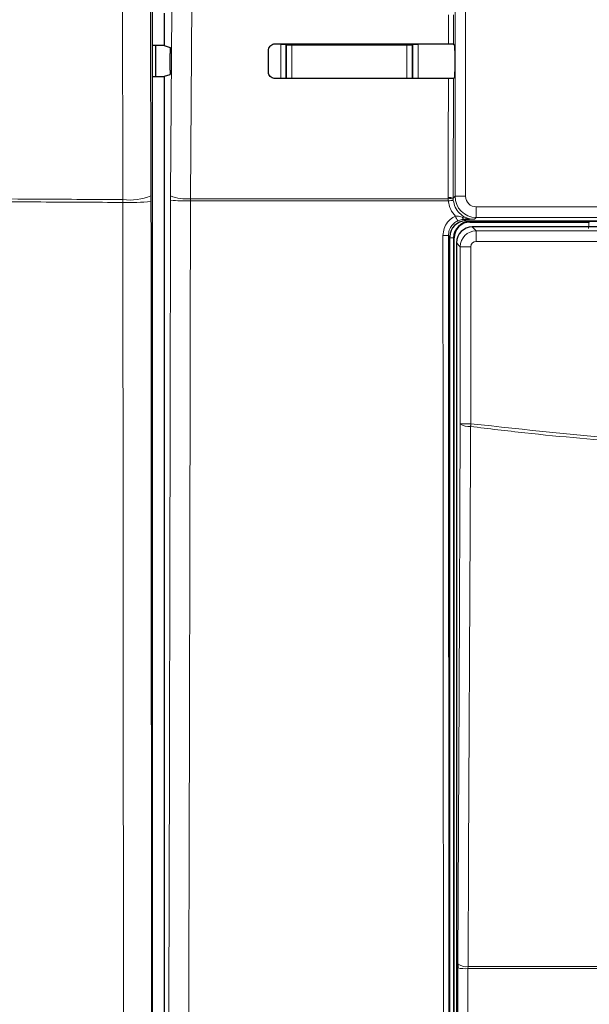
# Model space of a CAD drawing. Header units: millimetres. Extents: x 5 to 418, y 2 to 292.
# Tile 18 of 52: x 100 to 113, y 150 to 174. Entities that reach past the tile are written whole.
import ezdxf

# ---------------------------------------------------------------- set-up
doc = ezdxf.new("R2010")
doc.units = ezdxf.units.MM

msp = doc.modelspace()

# ---------------------------------------------------------------- linework, layer by layer
at = {"color": 7, "linetype": 'Continuous', "lineweight": 18}
for p, q in [((110.1323, 169.4203), (110.1323, 190.3373)), ((110.3823, 190.3373), (110.3823, 169.4203)), ((109.9769, 173.0196), (109.9785, 173.7067)), ((110.0994, 173.7089), (110.0978, 173.0174)), ((106.0138, 172.2004), (106.0138, 173.0059)), ((106.0138, 173.0059), (106.1387, 173.0059)), ((106.1519, 172.9927), (106.1387, 173.0059)), ((106.1387, 173.0059), (106.1387, 172.2005)), ((106.1519, 172.2099), (106.1519, 172.9927)), ((106.1519, 172.9927), (106.2769, 172.9927)), ((106.2769, 172.9927), (106.2769, 173.0222)), ((108.9963, 172.9927), (106.2769, 172.9927)), ((106.2769, 172.9927), (106.2769, 172.2099)), ((108.9963, 173.0202), (108.9963, 172.9927)), ((108.9963, 172.9927), (109.1213, 172.9927)), ((108.9963, 172.2099), (108.9963, 172.9927)), ((109.1345, 173.0059), (109.1213, 172.9927)), ((109.1213, 172.9927), (109.1213, 172.2099)), ((109.1345, 172.2027), (109.1345, 173.0059)), ((109.1345, 173.0059), (109.2594, 173.0059)), ((109.2594, 173.0059), (109.2594, 172.2028)), ((106.1517, 172.2005), (106.1519, 172.2099)), ((106.1519, 172.2099), (106.2769, 172.2099)), ((106.1519, 172.2099), (106.1528, 172.2005)), ((106.2769, 172.2006), (106.2769, 172.2099)), ((106.2769, 172.2099), (108.9963, 172.2099)), ((108.9963, 172.2099), (109.1213, 172.2099)), ((108.9963, 172.2099), (108.9963, 172.2026)), ((109.1207, 172.2027), (109.1213, 172.2099)), ((109.1213, 172.2099), (109.1214, 172.2027)), ((110.0959, 172.2054), (110.0893, 169.3772)), ((102.286, 169.2748), (102.2858, 169.3418)), ((102.9499, 169.294), (102.9497, 169.4279)), ((103.4119, 169.4299), (103.4114, 169.3246)), ((103.8817, 169.3109), (103.8824, 169.3636)), ((103.8824, 169.3636), (109.9691, 169.3636)), ((109.9691, 169.3636), (109.9685, 169.3938)), ((109.9723, 169.3109), (109.9691, 169.3636)), ((110.0893, 169.3772), (110.1323, 169.4203)), ((110.0893, 169.3772), (110.0898, 169.353)), ((110.0898, 169.353), (110.0923, 169.3214)), ((110.3823, 169.4203), (110.1323, 169.4203)), ((109.9723, 169.3109), (103.8817, 169.3109)), ((110.6322, 169.1703), (115.3909, 169.1703)), ((110.6322, 169.1703), (110.6322, 168.9203)), ((110.3497, 168.8741), (110.3865, 168.8373)), ((110.6322, 168.9203), (110.5892, 168.8773)), ((115.3909, 168.9203), (110.6322, 168.9203)), ((110.4866, 168.8233), (110.4866, 168.8373)), ((115.7005, 168.8233), (110.4866, 168.8233)), ((110.4866, 168.8233), (110.4866, 168.8124)), ((110.541, 168.6954), (110.6326, 168.6038)), ((110.0116, 168.4624), (109.9765, 168.4975)), ((110.1006, 168.4373), (110.0116, 168.4373)), ((110.1006, 168.4373), (110.1006, 140.2124)), ((110.1006, 168.4373), (110.1116, 168.4373)), ((110.6326, 168.3538), (110.6326, 168.6038)), ((110.6326, 168.6038), (115.5405, 168.6038)), ((110.2577, 168.2288), (110.166, 168.3205)), ((110.2577, 164.0476), (110.2577, 168.2288)), ((110.5076, 168.2288), (110.2577, 168.2288)), ((110.5076, 168.2288), (110.5076, 164.0476)), ((115.4156, 168.3538), (110.6326, 168.3538)), ((110.2577, 164.0476), (110.5076, 164.0476)), ((110.1858, 140.349), (110.1976, 151.1904)), ((110.4388, 151.1749), (110.4394, 151.224)), ((110.4394, 151.224), (126.0838, 151.224)), ((126.0844, 151.1749), (110.4388, 151.1749))]:
    msp.add_line(p, q, dxfattribs=at)
at = {"color": 7, "linetype": 'Continuous', "lineweight": 25}
for p, q in [((102.9844, 138.135), (102.9844, 190.2147)), ((103.2616, 173.7461), (103.2616, 172.9786)), ((103.2616, 172.9786), (102.9844, 172.9786)), ((103.0634, 172.2461), (103.0634, 172.9786)), ((103.2616, 172.9786), (103.3996, 172.9327)), ((105.7247, 172.3623), (105.7259, 172.8623)), ((110.0978, 173.0174), (110.1257, 172.9895)), ((110.1279, 172.8645), (110.1279, 172.3602)), ((103.4033, 172.3996), (103.406, 172.7911)), ((102.9844, 172.2461), (103.2616, 172.2461)), ((103.3969, 172.2911), (103.2616, 172.2461)), ((103.2616, 172.2461), (103.2616, 138.3367)), ((110.1257, 172.2352), (110.0959, 172.2054)), ((110.3865, 168.8373), (115.4039, 168.8373)), ((110.4866, 168.8124), (113.3053, 168.8124)), ((115.6322, 168.6954), (110.541, 168.6954)), ((110.0116, 140.2132), (110.0116, 168.4624)), ((110.1116, 140.2124), (110.1116, 168.4373)), ((110.166, 168.3205), (110.166, 140.3292)), ((110.1979, 151.2887), (110.1976, 151.1904))]:
    msp.add_line(p, q, dxfattribs=at)
at = {"color": 7, "linetype": 'Continuous', "lineweight": 18, "flags": 128}
for points in [[(102.2858, 169.3418), (102.2828, 170.5798), (102.2707, 175.532), (102.2586, 180.4842), (102.2427, 187.021)], [(102.9067, 187.1071), (102.9116, 185.1137), (102.928, 178.3675), (102.9389, 173.87), (102.9497, 169.4279)], [(103.4119, 169.4299), (103.4742, 178.2721), (103.5365, 187.1207)], [(104.0075, 187.0543), (104.0005, 186.0633), (103.9725, 182.099), (103.8824, 169.3636)], [(106.1519, 172.9927), (106.1543, 173.0171), (106.1555, 173.0223)], [(109.1182, 173.0201), (109.1189, 173.0171), (109.1213, 172.9927)], [(109.9685, 169.3938), (109.969, 169.6416), (109.9714, 170.6328), (109.975, 172.2032)], [(110.1979, 151.2887), (110.2279, 157.6846), (110.2577, 164.0476)], [(110.4993, 163.9829), (110.5003, 163.9908), (110.5014, 163.9988), (110.5024, 164.0068), (110.5034, 164.0149), (110.5045, 164.0231), (110.5055, 164.0312), (110.5066, 164.0394), (110.5076, 164.0476)], [(110.4993, 163.9829), (110.497, 163.4999), (110.488, 161.5683), (110.4517, 153.8416), (110.4394, 151.224)], [(110.4388, 151.1749), (110.4383, 150.6759), (110.4361, 148.6797), (110.4269, 140.3335)]]:
    msp.add_lwpolyline(points, dxfattribs=at)
at = {"color": 7, "linetype": 'Continuous', "lineweight": 18}
for centre, radius, start, end in [((102.4496, 170.6808), 1.349, 263.02503, 291.76081), ((103.7878, 170.3948), 1.0355, 248.71445, 275.24245), ((109.9961, 169.1469), 0.2485, 67.98382, 96.39229), ((110.0084, 169.1168), 0.2498, 70.97685, 99.03818), ((110.6323, 169.4203), 0.5, 180.00873, 269.99127), ((102.4523, 175.0273), 5.7549, 268.34389, 274.96016), ((103.7847, 174.0702), 4.7603, 265.50222, 271.16742), ((110.1481, 167.993), 1.3296, 92.4058, 97.59921), ((110.8704, 169.2491), 0.789, 202.29849, 211.28416), ((110.3652, 168.9378), 0.0655, 191.35362, 256.32727), ((109.879, 169.6927), 1.1991, 268.4853, 274.66532), ((110.4474, 164.2726), 0.2943, 229.86171, 280.15497), ((110.3828, 152.1828), 1.0094, 259.43075, 273.18025), ((110.3876, 151.5135), 0.2941, 229.8503, 280.14353)]:
    msp.add_arc(centre, radius, start, end, dxfattribs=at)
at = {"color": 7, "linetype": 'Continuous', "lineweight": 25}
for radius in [0.3859, 0.375]:
    msp.add_arc((110.4866, 168.4373), radius, 90, 180, dxfattribs=at)
for centre, major_axis, ratio, start_param, end_param in [((118.2616, 177.3582), (248.6975, 0), 0.0174551, 4.6626092, 4.6790706), ((110.1257, 172.8645), (0, 0.125), 0.0174551, 4.712389, 6.265732), ((110.1257, 172.3602), (0, 0.125), 0.0174551, 3.1590459, 4.712389), ((118.2616, 167.8867), (247.4302, 0), 0.0174551, 1.6042931, 1.6208313), ((110.3867, 168.4623), (-0.2652, 0.2652), 0.9996955, 5.4979394, 7.0684312), ((110.541, 168.3204), (0.2652, 0.2652), 0.9998985, 0.7855505, 2.3560422)]:
    msp.add_ellipse(centre, major_axis=major_axis, ratio=ratio, start_param=start_param, end_param=end_param, dxfattribs=at)
at = {"color": 7, "linetype": 'Continuous', "lineweight": 18}
for centre, major_axis, ratio, start_param, end_param in [((110.6323, 169.4203), (-0.1768, -0.1768), 0.9996955, 5.4979394, 7.0684312), ((113.913, 168.661), (0.4432, -0.4432), 0.9972647, 3.684069, 3.9256213), ((110.6327, 168.2288), (0.2652, 0.2652), 0.9998985, 0.7855505, 2.3560422), ((110.6327, 168.2288), (-0.0884, 0.0884), 0.9996955, 5.4979394, 7.0684312)]:
    msp.add_ellipse(centre, major_axis=major_axis, ratio=ratio, start_param=start_param, end_param=end_param, dxfattribs=at)
at = {"color": 7, "linetype": 'Continuous', "lineweight": 25}
for points, knots in [([(103.3996, 172.9327), (103.4004, 172.931), (103.4019, 172.9277), (103.4038, 172.9053), (103.4053, 172.8728), (103.4061, 172.8329), (103.4061, 172.8049), (103.406, 172.7911)], [0, 0, 0, 0, 0.2016829, 0.4033825, 0.6044708, 0.804369, 1, 1, 1, 1]), ([(105.7259, 172.8623), (105.7264, 172.8714), (105.7278, 172.8986), (105.7439, 172.9422), (105.7787, 172.9852), (105.826, 173.0141), (105.8644, 173.0223), (105.8845, 173.0225), (105.8866, 173.0225)], [0, 0, 0, 0, 0.1085955, 0.3256441, 0.543301, 0.7603489, 0.975613, 1, 1, 1, 1]), ([(109.9769, 173.0196), (109.9909, 173.0195), (110.0187, 173.0195), (110.0553, 173.0191), (110.0826, 173.0185), (110.0958, 173.0179), (110.0973, 173.0175), (110.0978, 173.0174)], [0, 0, 0, 0, 0.22004852, 0.44007438, 0.66084269, 0.88304015, 1, 1, 1, 1]), ([(103.4033, 172.3996), (103.4031, 172.3859), (103.4028, 172.3585), (103.4014, 172.3243), (103.3996, 172.3004), (103.3979, 172.292), (103.397, 172.2913), (103.3969, 172.2911)], [0, 0, 0, 0, 0.2359291, 0.471767, 0.7084946, 0.9467116, 1, 1, 1, 1]), ([(105.8866, 172.2002), (105.8777, 172.2007), (105.8509, 172.202), (105.8076, 172.2174), (105.7645, 172.2511), (105.735, 172.2973), (105.7252, 172.3367), (105.7248, 172.3585), (105.7247, 172.3623)], [0, 0, 0, 0, 0.1048176, 0.316876, 0.5283684, 0.7404038, 0.954071, 1, 1, 1, 1]), ([(110.0959, 172.2054), (110.0943, 172.2051), (110.0909, 172.2046), (110.0684, 172.204), (110.0356, 172.2035), (110.0023, 172.2033), (109.9817, 172.2032), (109.975, 172.2032)], [0, 0, 0, 0, 0.2249633, 0.4499583, 0.6737587, 0.8951278, 1, 1, 1, 1])]:
    msp.add_open_spline(points, degree=3, knots=knots, dxfattribs=at)
at = {"color": 7, "linetype": 'Continuous', "lineweight": 18}
for points, knots in [([(99.2557, 169.359), (99.6201, 169.3569), (100.63, 169.351), (101.6402, 169.3454), (102.2858, 169.3418)], [0, 0, 0, 0, 0.3608436, 1, 1, 1, 1]), ([(102.286, 169.2748), (101.6403, 169.2784), (100.6301, 169.284), (99.6201, 169.2899), (99.2557, 169.292)], [0, 0, 0, 0, 0.6391802, 1, 1, 1, 1]), ([(102.314, 138.084), (102.3121, 139.6268), (102.3059, 144.7269), (102.2972, 153.3905), (102.2901, 162.2464), (102.287, 167.5424), (102.286, 169.2748)], [0, 0, 0, 0, 0.1485415, 0.4910399, 0.8335048, 1, 1, 1, 1]), ([(102.9499, 169.294), (102.9509, 167.5629), (102.9539, 162.2712), (102.9608, 153.4224), (102.9695, 144.7657), (102.9757, 139.6697), (102.9775, 138.1282)], [0, 0, 0, 0, 0.1664949, 0.5089597, 0.8514583, 1, 1, 1, 1]), ([(103.3344, 138.4095), (103.3513, 143.5573), (103.3851, 153.855), (103.4026, 164.1674), (103.4114, 169.3246)], [0, 0, 0, 0, 0.4998998, 1, 1, 1, 1]), ([(103.8817, 169.3109), (103.8812, 168.9777), (103.8788, 167.3117), (103.8672, 160.3149), (103.8445, 150.3326), (103.8156, 141.6928), (103.8044, 138.3759)], [0, 0, 0, 0, 0.03228767, 0.16143827, 0.67806654, 1, 1, 1, 1]), ([(110.1404, 168.9497), (110.0991, 169.0008), (110.0132, 169.1071), (109.9862, 169.2413), (109.9723, 169.3109)], [0, 0, 0, 0, 0.4810315, 1, 1, 1, 1]), ([(110.0923, 169.3214), (110.104, 169.2662), (110.1274, 169.1559), (110.2294, 169.0167), (110.3678, 168.9183), (110.496, 168.8804), (110.5705, 168.8779), (110.5892, 168.8773)], [0, 0, 0, 0, 0.23080732, 0.46157, 0.69215525, 0.92285713, 1, 1, 1, 1]), ([(109.8473, 168.494), (109.8528, 168.5503), (109.8638, 168.6631), (109.9502, 168.8125), (110.0511, 168.9047), (110.1209, 168.9398), (110.1404, 168.9497)], [0, 0, 0, 0, 0.2949175, 0.5898505, 0.8847983, 1, 1, 1, 1]), ([(110.1404, 168.9497), (110.1544, 168.9507), (110.2103, 168.9546), (110.2621, 168.9376), (110.301, 168.9249)], [0, 0, 0, 0, 0.2492607, 1, 1, 1, 1]), ([(110.3497, 168.8741), (110.3152, 168.8717), (110.2665, 168.8682), (110.212, 168.8459), (110.1961, 168.8394)], [0, 0, 0, 0, 0.7098885, 1, 1, 1, 1]), ([(110.301, 168.9249), (110.3461, 168.9121), (110.4306, 168.8882), (110.5249, 168.8783), (110.5751, 168.8773), (110.5856, 168.8773), (110.5885, 168.8773), (110.5892, 168.8773)], [0, 0, 0, 0, 0.4756099, 0.8917223, 0.9704594, 0.992623, 1, 1, 1, 1]), ([(110.5892, 168.8773), (110.5887, 168.8773), (110.5505, 168.8767), (110.4752, 168.8756), (110.3914, 168.8746), (110.3497, 168.8741)], [0, 0, 0, 0, 0.0064715, 0.5065284, 1, 1, 1, 1]), ([(110.1961, 168.8394), (110.1815, 168.832), (110.1292, 168.8056), (110.0536, 168.7364), (109.9888, 168.6243), (109.9806, 168.5398), (109.9765, 168.4975)], [0, 0, 0, 0, 0.1151431, 0.4100577, 0.7050296, 1, 1, 1, 1]), ([(109.8704, 140.1449), (109.8703, 140.2281), (109.8698, 140.6439), (109.8678, 142.3903), (109.8604, 149.3777), (109.8528, 158.4117), (109.8486, 166.1183), (109.8473, 168.494)], [0, 0, 0, 0, 0.0088086, 0.0440431, 0.1849822, 0.7487664, 1, 1, 1, 1]), ([(109.9765, 168.4975), (109.9792, 163.7712), (109.9847, 154.317), (109.9946, 144.8749), (109.9996, 140.153)], [0, 0, 0, 0, 0.4999167, 1, 1, 1, 1]), ([(110.5076, 164.0476), (111.8002, 163.9049), (114.3907, 163.619), (118.2841, 163.5124), (122.1687, 163.6225), (124.7315, 163.9057), (126.0156, 164.0476)], [0, 0, 0, 0, 0.2508222, 0.5026819, 0.7508343, 1, 1, 1, 1]), ([(126.0239, 163.9829), (124.7411, 163.8415), (122.1757, 163.5587), (119.1582, 163.4714), (116.5621, 163.4964), (114.3861, 163.5906), (112.2197, 163.7727), (110.9272, 163.9306), (110.4993, 163.9829)], [0, 0, 0, 0, 0.24864664, 0.497289, 0.5811431, 0.74903565, 0.91692914, 1, 1, 1, 1])]:
    msp.add_open_spline(points, degree=3, knots=knots, dxfattribs=at)

doc.saveas('drawing.dxf')
